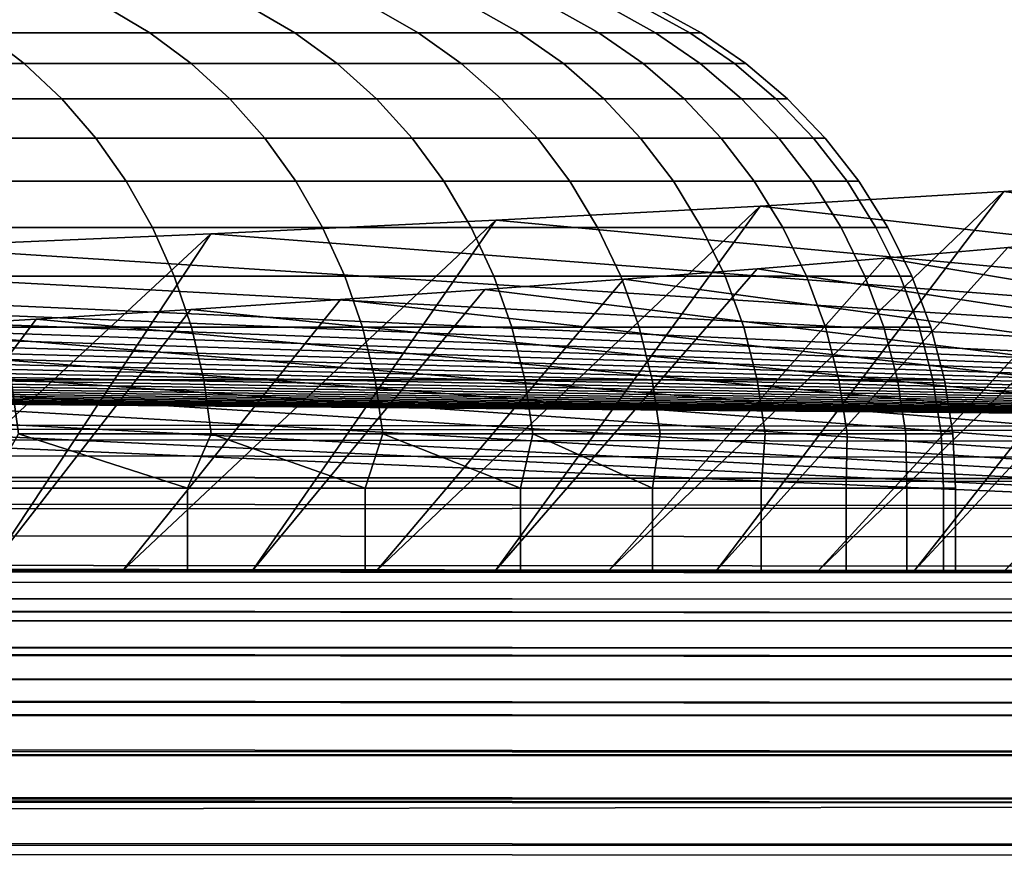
# Model space of a CAD drawing. Header units: metres. Extents: x -109 to 109, y -100 to 58.
# Tile 64 of 256: x -63.75 to -61.91, y -1.06 to 0.53. Entities that reach past the tile are written whole.
import ezdxf

# ---------------------------------------------------------------- set-up
doc = ezdxf.new("R2010")
doc.units = ezdxf.units.M
doc.layers.add('solid_21_062_100_XXX', color=7, linetype='CONTINUOUS')

msp = doc.modelspace()

# ---------------------------------------------------------------- linework, layer by layer
at = {"layer": 'solid_21_062_100_XXX'}
for points in [[(-63.589455, 0.554246, 5.24381), (-63.89793, 0.554246, 5.947061), (-63.817116, 0.505334, 5.985197), (-63.506664, 0.505334, 5.277437)], [(-63.89793, 0.554246, -5.947061), (-63.589455, 0.554246, -5.24381), (-63.506664, 0.505334, -5.277437), (-63.817116, 0.505334, -5.985197)], [(-63.32019, 0.554246, 4.524634), (-63.589455, 0.554246, 5.24381), (-63.506664, 0.505334, 5.277437), (-63.235672, 0.505334, 4.553649)], [(-63.589455, 0.554246, -5.24381), (-63.32019, 0.554246, -4.524634), (-63.235672, 0.505334, -4.553649), (-63.506664, 0.505334, -5.277437)], [(-63.09095, 0.554246, 3.791718), (-63.32019, 0.554246, 4.524634), (-63.235672, 0.505334, 4.553649), (-63.004963, 0.505334, 3.816032)], [(-63.32019, 0.554246, -4.524634), (-63.09095, 0.554246, -3.791718), (-63.004963, 0.505334, -3.816032), (-63.235672, 0.505334, -4.553649)], [(-62.902435, 0.554246, 3.047286), (-63.09095, 0.554246, 3.791718), (-63.004963, 0.505334, 3.816032), (-62.815239, 0.505334, 3.066827)], [(-63.09095, 0.554246, -3.791718), (-62.902435, 0.554246, -3.047286), (-62.815239, 0.505334, -3.066827), (-63.004963, 0.505334, -3.816032)], [(-62.755215, 0.554246, 2.293599), (-62.902435, 0.554246, 3.047286), (-62.815239, 0.505334, 3.066827), (-62.667076, 0.505334, 2.308307)], [(-62.902435, 0.554246, -3.047286), (-62.755215, 0.554246, -2.293599), (-62.667076, 0.505334, -2.308307), (-62.815239, 0.505334, -3.066827)], [(-62.649738, 0.554246, 1.532947), (-62.755215, 0.554246, 2.293599), (-62.667076, 0.505334, 2.308307), (-62.560921, 0.505334, 1.542777)], [(-62.755215, 0.554246, -2.293599), (-62.649738, 0.554246, -1.532947), (-62.560921, 0.505334, -1.542777), (-62.667076, 0.505334, -2.308307)], [(-62.586323, 0.554246, 0.767639), (-62.649738, 0.554246, 1.532947), (-62.560921, 0.505334, 1.542777), (-62.497101, 0.505334, 0.772562)], [(-62.649738, 0.554246, -1.532947), (-62.586323, 0.554246, -0.767639), (-62.497101, 0.505334, -0.772562), (-62.560921, 0.505334, -1.542777)], [(-62.565163, 0.554246), (-62.586323, 0.554246, 0.767639), (-62.497101, 0.505334, 0.772562), (-62.475803, 0.505334)], [(-62.586323, 0.554246, -0.767639), (-62.565163, 0.554246), (-62.475803, 0.505334), (-62.497101, 0.505334, -0.772562)], [(-63.817116, 0.505334, 5.985197), (-64.166084, 0.505334, 6.67478), (-64.092285, 0.447586, 6.714721), (-63.741226, 0.447586, 6.021011)], [(-64.166084, 0.505334, -6.67478), (-63.817116, 0.505334, -5.985197), (-63.741226, 0.447586, -6.021011), (-64.092285, 0.447586, -6.714721)], [(-63.506664, 0.505334, 5.277437), (-63.817116, 0.505334, 5.985197), (-63.741226, 0.447586, 6.021011), (-63.428917, 0.447586, 5.309016)], [(-63.817116, 0.505334, -5.985197), (-63.506664, 0.505334, -5.277437), (-63.428917, 0.447586, -5.309016), (-63.741226, 0.447586, -6.021011)], [(-63.235672, 0.505334, 4.553649), (-63.506664, 0.505334, 5.277437), (-63.428917, 0.447586, 5.309016), (-63.156303, 0.447586, 4.580897)], [(-63.506664, 0.505334, -5.277437), (-63.235672, 0.505334, -4.553649), (-63.156303, 0.447586, -4.580897), (-63.428917, 0.447586, -5.309016)], [(-63.004963, 0.505334, 3.816032), (-63.235672, 0.505334, 4.553649), (-63.156303, 0.447586, 4.580897), (-62.924213, 0.447586, 3.838867)], [(-63.235672, 0.505334, -4.553649), (-63.004963, 0.505334, -3.816032), (-62.924213, 0.447586, -3.838867), (-63.156303, 0.447586, -4.580897)], [(-62.815239, 0.505334, 3.066827), (-63.004963, 0.505334, 3.816032), (-62.924213, 0.447586, 3.838867), (-62.733353, 0.447586, 3.085178)], [(-63.004963, 0.505334, -3.816032), (-62.815239, 0.505334, -3.066827), (-62.733353, 0.447586, -3.085178), (-62.924213, 0.447586, -3.838867)], [(-62.667076, 0.505334, 2.308307), (-62.815239, 0.505334, 3.066827), (-62.733353, 0.447586, 3.085178), (-62.584301, 0.447586, 2.322119)], [(-62.815239, 0.505334, -3.066827), (-62.667076, 0.505334, -2.308307), (-62.584301, 0.447586, -2.322119), (-62.733353, 0.447586, -3.085178)], [(-62.560921, 0.505334, 1.542777), (-62.667076, 0.505334, 2.308307), (-62.584301, 0.447586, 2.322119), (-62.477512, 0.447586, 1.552009)], [(-62.667076, 0.505334, -2.308307), (-62.560921, 0.505334, -1.542777), (-62.477512, 0.447586, -1.552009), (-62.584301, 0.447586, -2.322119)], [(-62.497101, 0.505334, 0.772562), (-62.560921, 0.505334, 1.542777), (-62.477512, 0.447586, 1.552009), (-62.413307, 0.447586, 0.777184)], [(-62.560921, 0.505334, -1.542777), (-62.497101, 0.505334, -0.772562), (-62.413307, 0.447586, -0.777184), (-62.477512, 0.447586, -1.552009)], [(-62.475803, 0.505334), (-62.497101, 0.505334, 0.772562), (-62.413307, 0.447586, 0.777184), (-62.391884, 0.447586)], [(-62.497101, 0.505334, -0.772562), (-62.475803, 0.505334), (-62.391884, 0.447586), (-62.413307, 0.447586, -0.777184)], [(-63.741226, 0.447586, 6.021011), (-64.092285, 0.447586, 6.714721), (-64.024033, 0.3816, 6.751658), (-63.67104, 0.3816, 6.054132)], [(-64.092285, 0.447586, -6.714721), (-63.741226, 0.447586, -6.021011), (-63.67104, 0.3816, -6.054132), (-64.024033, 0.3816, -6.751658)], [(-63.428917, 0.447586, 5.309016), (-63.741226, 0.447586, 6.021011), (-63.67104, 0.3816, 6.054132), (-63.35701, 0.3816, 5.338221)], [(-63.741226, 0.447586, -6.021011), (-63.428917, 0.447586, -5.309016), (-63.35701, 0.3816, -5.338221), (-63.67104, 0.3816, -6.054132)], [(-63.156303, 0.447586, 4.580897), (-63.428917, 0.447586, 5.309016), (-63.35701, 0.3816, 5.338221), (-63.082897, 0.3816, 4.606097)], [(-63.428917, 0.447586, -5.309016), (-63.156303, 0.447586, -4.580897), (-63.082897, 0.3816, -4.606097), (-63.35701, 0.3816, -5.338221)], [(-62.924213, 0.447586, 3.838867), (-63.156303, 0.447586, 4.580897), (-63.082897, 0.3816, 4.606097), (-62.849533, 0.3816, 3.859984)], [(-63.156303, 0.447586, -4.580897), (-62.924213, 0.447586, -3.838867), (-62.849533, 0.3816, -3.859984), (-63.082897, 0.3816, -4.606097)], [(-62.733353, 0.447586, 3.085178), (-62.924213, 0.447586, 3.838867), (-62.849533, 0.3816, 3.859984), (-62.657623, 0.3816, 3.102149)], [(-62.924213, 0.447586, -3.838867), (-62.733353, 0.447586, -3.085178), (-62.657623, 0.3816, -3.102149), (-62.849533, 0.3816, -3.859984)], [(-62.584301, 0.447586, 2.322119), (-62.733353, 0.447586, 3.085178), (-62.657623, 0.3816, 3.102149), (-62.507751, 0.3816, 2.334893)], [(-62.733353, 0.447586, -3.085178), (-62.584301, 0.447586, -2.322119), (-62.507751, 0.3816, -2.334893), (-62.657623, 0.3816, -3.102149)], [(-62.477512, 0.447586, 1.552009), (-62.584301, 0.447586, 2.322119), (-62.507751, 0.3816, 2.334893), (-62.400375, 0.3816, 1.560546)], [(-62.584301, 0.447586, -2.322119), (-62.477512, 0.447586, -1.552009), (-62.400375, 0.3816, -1.560546), (-62.507751, 0.3816, -2.334893)], [(-62.413307, 0.447586, 0.777184), (-62.477512, 0.447586, 1.552009), (-62.400375, 0.3816, 1.560546), (-62.335819, 0.3816, 0.78146)], [(-62.477512, 0.447586, -1.552009), (-62.413307, 0.447586, -0.777184), (-62.335819, 0.3816, -0.78146), (-62.400375, 0.3816, -1.560546)], [(-62.391884, 0.447586), (-62.413307, 0.447586, 0.777184), (-62.335819, 0.3816, 0.78146), (-62.314278, 0.3816)], [(-62.413307, 0.447586, -0.777184), (-62.391884, 0.447586), (-62.314278, 0.3816), (-62.335819, 0.3816, -0.78146)], [(-63.67104, 0.3816, 6.054132), (-64.024033, 0.3816, 6.751658), (-63.962032, 0.30806, 6.785209), (-63.607288, 0.30806, 6.084217)], [(-64.024033, 0.3816, -6.751658), (-63.67104, 0.3816, -6.054132), (-63.607288, 0.30806, -6.084217), (-63.962032, 0.30806, -6.785209)], [(-63.35701, 0.3816, 5.338221), (-63.67104, 0.3816, 6.054132), (-63.607288, 0.30806, 6.084217), (-63.291702, 0.30806, 5.364748)], [(-63.67104, 0.3816, -6.054132), (-63.35701, 0.3816, -5.338221), (-63.291702, 0.30806, -5.364748), (-63.607288, 0.30806, -6.084217)], [(-63.082897, 0.3816, 4.606097), (-63.35701, 0.3816, 5.338221), (-63.291702, 0.30806, 5.364748), (-63.016228, 0.30806, 4.628985)], [(-63.35701, 0.3816, -5.338221), (-63.082897, 0.3816, -4.606097), (-63.016228, 0.30806, -4.628985), (-63.291702, 0.30806, -5.364748)], [(-62.849533, 0.3816, 3.859984), (-63.082897, 0.3816, 4.606097), (-63.016228, 0.30806, 4.628985), (-62.7817, 0.30806, 3.879166)], [(-63.082897, 0.3816, -4.606097), (-62.849533, 0.3816, -3.859984), (-62.7817, 0.30806, -3.879166), (-63.016228, 0.30806, -4.628985)], [(-62.657623, 0.3816, 3.102149), (-62.849533, 0.3816, 3.859984), (-62.7817, 0.30806, 3.879166), (-62.588837, 0.30806, 3.117565)], [(-62.849533, 0.3816, -3.859984), (-62.657623, 0.3816, -3.102149), (-62.588837, 0.30806, -3.117565), (-62.7817, 0.30806, -3.879166)], [(-62.507751, 0.3816, 2.334893), (-62.657623, 0.3816, 3.102149), (-62.588837, 0.30806, 3.117565), (-62.438221, 0.30806, 2.346496)], [(-62.657623, 0.3816, -3.102149), (-62.507751, 0.3816, -2.334893), (-62.438221, 0.30806, -2.346496), (-62.588837, 0.30806, -3.117565)], [(-62.400375, 0.3816, 1.560546), (-62.507751, 0.3816, 2.334893), (-62.438221, 0.30806, 2.346496), (-62.330311, 0.30806, 1.568301)], [(-62.507751, 0.3816, -2.334893), (-62.400375, 0.3816, -1.560546), (-62.330311, 0.30806, -1.568301), (-62.438221, 0.30806, -2.346496)], [(-62.335819, 0.3816, 0.78146), (-62.400375, 0.3816, 1.560546), (-62.330311, 0.30806, 1.568301), (-62.265434, 0.30806, 0.785343)], [(-62.400375, 0.3816, -1.560546), (-62.335819, 0.3816, -0.78146), (-62.265434, 0.30806, -0.785343), (-62.330311, 0.30806, -1.568301)], [(-62.314278, 0.3816), (-62.335819, 0.3816, 0.78146), (-62.265434, 0.30806, 0.785343), (-62.243786, 0.30806)], [(-62.335819, 0.3816, -0.78146), (-62.314278, 0.3816), (-62.243786, 0.30806), (-62.265434, 0.30806, -0.785343)], [(-63.607288, 0.30806, 6.084217), (-63.962032, 0.30806, 6.785209), (-63.906937, 0.22773, 6.815024), (-63.550636, 0.22773, 6.110952)], [(-63.962032, 0.30806, -6.785209), (-63.607288, 0.30806, -6.084217), (-63.550636, 0.22773, -6.110952), (-63.906937, 0.22773, -6.815024)], [(-63.291702, 0.30806, 5.364748), (-63.607288, 0.30806, 6.084217), (-63.550636, 0.22773, 6.110952), (-63.233662, 0.22773, 5.388321)], [(-63.607288, 0.30806, -6.084217), (-63.291702, 0.30806, -5.364748), (-63.233662, 0.22773, -5.388321), (-63.550636, 0.22773, -6.110952)], [(-63.016228, 0.30806, 4.628985), (-63.291702, 0.30806, 5.364748), (-63.233662, 0.22773, 5.388321), (-62.956974, 0.22773, 4.649326)], [(-63.291702, 0.30806, -5.364748), (-63.016228, 0.30806, -4.628985), (-62.956974, 0.22773, -4.649326), (-63.233662, 0.22773, -5.388321)], [(-62.7817, 0.30806, 3.879166), (-63.016228, 0.30806, 4.628985), (-62.956974, 0.22773, 4.649326), (-62.72142, 0.22773, 3.896211)], [(-63.016228, 0.30806, -4.628985), (-62.7817, 0.30806, -3.879166), (-62.72142, 0.22773, -3.896211), (-62.956974, 0.22773, -4.649326)], [(-62.588837, 0.30806, 3.117565), (-62.7817, 0.30806, 3.879166), (-62.72142, 0.22773, 3.896211), (-62.52771, 0.22773, 3.131264)], [(-62.7817, 0.30806, -3.879166), (-62.588837, 0.30806, -3.117565), (-62.52771, 0.22773, -3.131264), (-62.72142, 0.22773, -3.896211)], [(-62.438221, 0.30806, 2.346496), (-62.588837, 0.30806, 3.117565), (-62.52771, 0.22773, 3.131264), (-62.376431, 0.22773, 2.356807)], [(-62.588837, 0.30806, -3.117565), (-62.438221, 0.30806, -2.346496), (-62.376431, 0.22773, -2.356807), (-62.52771, 0.22773, -3.131264)], [(-62.330311, 0.30806, 1.568301), (-62.438221, 0.30806, 2.346496), (-62.376431, 0.22773, 2.356807), (-62.268047, 0.22773, 1.575192)], [(-62.438221, 0.30806, -2.346496), (-62.330311, 0.30806, -1.568301), (-62.268047, 0.22773, -1.575192), (-62.376431, 0.22773, -2.356807)], [(-62.265434, 0.30806, 0.785343), (-62.330311, 0.30806, 1.568301), (-62.268047, 0.22773, 1.575192), (-62.202885, 0.22773, 0.788794)], [(-62.330311, 0.30806, -1.568301), (-62.265434, 0.30806, -0.785343), (-62.202885, 0.22773, -0.788794), (-62.268047, 0.22773, -1.575192)], [(-62.243786, 0.30806), (-62.265434, 0.30806, 0.785343), (-62.202885, 0.22773, 0.788794), (-62.181141, 0.22773)], [(-62.265434, 0.30806, -0.785343), (-62.243786, 0.30806), (-62.181141, 0.22773), (-62.202885, 0.22773, -0.788794)], [(-61.90773, -0.5, 5.926889), (-62.076576, -0.5, 6.326716), (-61.495689, 0.236959, 6.833043), (-61.123676, 0.265912, 6.02862)], [(-63.550636, 0.22773, 6.110952), (-63.906937, 0.22773, 6.815024), (-63.859318, 0.141444, 6.840796), (-63.501667, 0.141444, 6.134061)], [(-63.906937, 0.22773, -6.815024), (-63.550636, 0.22773, -6.110952), (-63.501667, 0.141444, -6.134061), (-63.859318, 0.141444, -6.840796)], [(-63.233662, 0.22773, 5.388321), (-63.550636, 0.22773, 6.110952), (-63.501667, 0.141444, 6.134061), (-63.183495, 0.141444, 5.408697)], [(-63.550636, 0.22773, -6.110952), (-63.233662, 0.22773, -5.388321), (-63.183495, 0.141444, -5.408697), (-63.501667, 0.141444, -6.134061)], [(-62.956974, 0.22773, 4.649326), (-63.233662, 0.22773, 5.388321), (-63.183495, 0.141444, 5.408697), (-62.905762, 0.141444, 4.666908)], [(-63.233662, 0.22773, -5.388321), (-62.956974, 0.22773, -4.649326), (-62.905762, 0.141444, -4.666908), (-63.183495, 0.141444, -5.408697)], [(-62.72142, 0.22773, 3.896211), (-62.956974, 0.22773, 4.649326), (-62.905762, 0.141444, 4.666908), (-62.669315, 0.141444, 3.910945)], [(-62.956974, 0.22773, -4.649326), (-62.72142, 0.22773, -3.896211), (-62.669315, 0.141444, -3.910945), (-62.905762, 0.141444, -4.666908)], [(-62.52771, 0.22773, 3.131264), (-62.72142, 0.22773, 3.896211), (-62.669315, 0.141444, 3.910945), (-62.474873, 0.141444, 3.143105)], [(-62.72142, 0.22773, -3.896211), (-62.52771, 0.22773, -3.131264), (-62.474873, 0.141444, -3.143105), (-62.669315, 0.141444, -3.910945)], [(-62.376431, 0.22773, 2.356807), (-62.52771, 0.22773, 3.131264), (-62.474873, 0.141444, 3.143105), (-62.323021, 0.141444, 2.365719)], [(-62.52771, 0.22773, -3.131264), (-62.376431, 0.22773, -2.356807), (-62.323021, 0.141444, -2.365719), (-62.474873, 0.141444, -3.143105)], [(-62.256378, -0.5, 6.721734), (-62.446964, -0.5, 7.111581), (-61.910126, 0.208727, 7.617419), (-61.495689, 0.236959, 6.833043)], [(-62.268047, 0.22773, 1.575192), (-62.376431, 0.22773, 2.356807), (-62.323021, 0.141444, 2.365719), (-62.214226, 0.141444, 1.581149)], [(-62.376431, 0.22773, -2.356807), (-62.268047, 0.22773, -1.575192), (-62.214226, 0.141444, -1.581149), (-62.323021, 0.141444, -2.365719)], [(-62.202885, 0.22773, 0.788794), (-62.268047, 0.22773, 1.575192), (-62.214226, 0.141444, 1.581149), (-62.148819, 0.141444, 0.791777)], [(-62.268047, 0.22773, -1.575192), (-62.202885, 0.22773, -0.788794), (-62.148819, 0.141444, -0.791777), (-62.214226, 0.141444, -1.581149)], [(-62.256378, -0.5, 6.721734), (-61.495689, 0.236959, 6.833043), (-62.076576, -0.5, 6.326716)], [(-62.181141, 0.22773), (-62.202885, 0.22773, 0.788794), (-62.148819, 0.141444, 0.791777), (-62.126991, 0.141444)], [(-62.202885, 0.22773, -0.788794), (-62.181141, 0.22773), (-62.126991, 0.141444), (-62.148819, 0.141444, -0.791777)], [(-58.685616, -0.233507, 19.904194), (-61.495689, 0.236959, 6.833043), (-61.910126, 0.208727, 7.617419)], [(-62.648304, -0.5, 7.496196), (-62.8601, -0.5, 7.874994), (-62.365498, 0.181323, 8.378786), (-61.910126, 0.208727, 7.617419)], [(-62.648304, -0.5, 7.496196), (-61.910126, 0.208727, 7.617419), (-62.446964, -0.5, 7.111581)], [(-58.685616, -0.233507, 19.904194), (-61.910126, 0.208727, 7.617419), (-62.365498, 0.181323, 8.378786)], [(-63.082298, -0.5, 8.247896), (-63.314621, -0.5, 8.614419), (-62.859802, 0.154862, 9.113979), (-62.365498, 0.181323, 8.378786)], [(-63.082298, -0.5, 8.247896), (-62.365498, 0.181323, 8.378786), (-62.8601, -0.5, 7.874994)], [(-58.685616, -0.233507, 19.904194), (-62.365498, 0.181323, 8.378786), (-62.859802, 0.154862, 9.113979)], [(-62.076576, -0.5, -6.326716), (-61.90773, -0.5, -5.926889), (-61.28154, 0.166471, -6.156227), (-61.477386, 0.14537, -6.567278)], [(-63.556984, -0.5, 8.974455), (-63.809219, -0.5, 9.327725), (-63.392509, 0.129368, 9.822291), (-62.859802, 0.154862, 9.113979)], [(-63.556984, -0.5, 8.974455), (-62.859802, 0.154862, 9.113979), (-63.314621, -0.5, 8.614419)], [(-58.685616, -0.233507, 19.904194), (-62.859802, 0.154862, 9.113979), (-63.392509, 0.129368, 9.822291)], [(-64.071075, -0.5, 9.673898), (-64.342308, -0.5, 10.012645), (-63.962376, 0.104905, 10.501945), (-63.392509, 0.129368, 9.822291)], [(-64.071075, -0.5, 9.673898), (-63.392509, 0.129368, 9.822291), (-63.809219, -0.5, 9.327725)], [(-58.685616, -0.233507, 19.904194), (-63.392509, 0.129368, 9.822291), (-63.962376, 0.104905, 10.501945)], [(-63.501667, 0.141444, 6.134061), (-63.859318, 0.141444, 6.840796), (-63.819664, 0.050097, 6.862255), (-63.460892, 0.050097, 6.153303)], [(-63.859318, 0.141444, -6.840796), (-63.501667, 0.141444, -6.134061), (-63.460892, 0.050097, -6.153303), (-63.819664, 0.050097, -6.862255)], [(-63.183495, 0.141444, 5.408697), (-63.501667, 0.141444, 6.134061), (-63.460892, 0.050097, 6.153303), (-63.14172, 0.050097, 5.425664)], [(-63.501667, 0.141444, -6.134061), (-63.183495, 0.141444, -5.408697), (-63.14172, 0.050097, -5.425664), (-63.460892, 0.050097, -6.153303)], [(-62.905762, 0.141444, 4.666908), (-63.183495, 0.141444, 5.408697), (-63.14172, 0.050097, 5.425664), (-62.863117, 0.050097, 4.681548)], [(-63.183495, 0.141444, -5.408697), (-62.905762, 0.141444, -4.666908), (-62.863117, 0.050097, -4.681548), (-63.14172, 0.050097, -5.425664)], [(-62.669315, 0.141444, 3.910945), (-62.905762, 0.141444, 4.666908), (-62.863117, 0.050097, 4.681548), (-62.625927, 0.050097, 3.923214)], [(-62.905762, 0.141444, -4.666908), (-62.669315, 0.141444, -3.910945), (-62.625927, 0.050097, -3.923214), (-62.863117, 0.050097, -4.681548)], [(-62.474873, 0.141444, 3.143105), (-62.669315, 0.141444, 3.910945), (-62.625927, 0.050097, 3.923214), (-62.430874, 0.050097, 3.152965)], [(-62.669315, 0.141444, -3.910945), (-62.474873, 0.141444, -3.143105), (-62.430874, 0.050097, -3.152965), (-62.625927, 0.050097, -3.923214)], [(-62.323021, 0.141444, 2.365719), (-62.474873, 0.141444, 3.143105), (-62.430874, 0.050097, 3.152965), (-62.278549, 0.050097, 2.37314)], [(-62.474873, 0.141444, -3.143105), (-62.323021, 0.141444, -2.365719), (-62.278549, 0.050097, -2.37314), (-62.430874, 0.050097, -3.152965)], [(-62.214226, 0.141444, 1.581149), (-62.323021, 0.141444, 2.365719), (-62.278549, 0.050097, 2.37314), (-62.169415, 0.050097, 1.586109)], [(-62.323021, 0.141444, -2.365719), (-62.214226, 0.141444, -1.581149), (-62.169415, 0.050097, -1.586109), (-62.278549, 0.050097, -2.37314)], [(-62.256378, -0.5, -6.721734), (-62.076576, -0.5, -6.326716), (-61.477386, 0.14537, -6.567278), (-61.684437, 0.124536, -6.973128)], [(-62.148819, 0.141444, 0.791777), (-62.214226, 0.141444, 1.581149), (-62.169415, 0.050097, 1.586109), (-62.103798, 0.050097, 0.794261)], [(-62.214226, 0.141444, -1.581149), (-62.148819, 0.141444, -0.791777), (-62.103798, 0.050097, -0.794261), (-62.169415, 0.050097, -1.586109)], [(-62.126991, 0.141444), (-62.148819, 0.141444, 0.791777), (-62.103798, 0.050097, 0.794261), (-62.081905, 0.050097)], [(-62.148819, 0.141444, -0.791777), (-62.126991, 0.141444), (-62.081905, 0.050097), (-62.103798, 0.050097, -0.794261)], [(-62.446964, -0.5, -7.111581), (-62.256378, -0.5, -6.721734), (-61.684437, 0.124536, -6.973128), (-61.902493, 0.103993, -7.373305)], [(-58.685616, -0.233507, 19.904194), (-63.962376, 0.104905, 10.501945), (-64.567062, 0.081575, 11.150126)], [(-62.648304, -0.5, -7.496196), (-62.446964, -0.5, -7.111581), (-61.902493, 0.103993, -7.373305), (-62.131397, 0.083755, -7.767547)], [(-62.131397, 0.083755, -7.767547), (-61.902493, 0.103993, -7.373305), (-58.685669, -0.493421, -19.011005)], [(-58.685616, -0.233507, 19.904194), (-64.567062, 0.081575, 11.150126), (-65.204338, 0.059458, 11.764626)], [(-62.8601, -0.5, -7.874994), (-62.648304, -0.5, -7.496196), (-62.131397, 0.083755, -7.767547), (-62.370827, 0.063852, -8.15525)], [(-62.370827, 0.063852, -8.15525), (-62.131397, 0.083755, -7.767547), (-58.685669, -0.493421, -19.011005)], [(-58.685616, -0.233507, 19.904194), (-65.204338, 0.059458, 11.764626), (-65.535263, 0.048852, 12.059307)], [(-63.082298, -0.5, -8.247896), (-62.8601, -0.5, -7.874994), (-62.370827, 0.063852, -8.15525), (-62.620529, 0.044303, -8.536077)], [(-62.620529, 0.044303, -8.536077), (-62.370827, 0.063852, -8.15525), (-58.685669, -0.493421, -19.011005)], [(-58.685616, -0.233507, 19.904194), (-65.873932, 0.038562, 12.345196), (-66.22023, 0.028593, 12.622151)], [(-58.685616, -0.233507, 19.904194), (-65.535263, 0.048852, 12.059307), (-65.873932, 0.038562, 12.345196)], [(-63.460892, 0.050097, 6.153303), (-63.819664, 0.050097, 6.862255), (-63.788387, -0.045363, 6.87918), (-63.428734, -0.045363, 6.168479)], [(-63.819664, 0.050097, -6.862255), (-63.460892, 0.050097, -6.153303), (-63.428734, -0.045363, -6.168479), (-63.788387, -0.045363, -6.87918)], [(-63.14172, 0.050097, 5.425664), (-63.460892, 0.050097, 6.153303), (-63.428734, -0.045363, 6.168479), (-63.108772, -0.045363, 5.439046)], [(-63.460892, 0.050097, -6.153303), (-63.14172, 0.050097, -5.425664), (-63.108772, -0.045363, -5.439046), (-63.428734, -0.045363, -6.168479)], [(-63.082298, -0.5, -8.247896), (-62.620529, 0.044303, -8.536077), (-62.880199, 0.025128, -8.9096), (-63.314621, -0.5, -8.614419)], [(-62.863117, 0.050097, 4.681548), (-63.14172, 0.050097, 5.425664), (-63.108772, -0.045363, 5.439046), (-62.829483, -0.045363, 4.693094)], [(-63.14172, 0.050097, -5.425664), (-62.863117, 0.050097, -4.681548), (-62.829483, -0.045363, -4.693094), (-63.108772, -0.045363, -5.439046)], [(-62.880199, 0.025128, -8.9096), (-62.620529, 0.044303, -8.536077), (-58.685669, -0.493421, -19.011005)], [(-62.625927, 0.050097, 3.923214), (-62.863117, 0.050097, 4.681548), (-62.829483, -0.045363, 4.693094), (-62.591709, -0.045363, 3.93289)], [(-62.863117, 0.050097, -4.681548), (-62.625927, 0.050097, -3.923214), (-62.591709, -0.045363, -3.93289), (-62.829483, -0.045363, -4.693094)], [(-62.430874, 0.050097, 3.152965), (-62.625927, 0.050097, 3.923214), (-62.591709, -0.045363, 3.93289), (-62.396175, -0.045363, 3.160741)], [(-62.625927, 0.050097, -3.923214), (-62.430874, 0.050097, -3.152965), (-62.396175, -0.045363, -3.160741), (-62.591709, -0.045363, -3.93289)], [(-62.278549, 0.050097, 2.37314), (-62.430874, 0.050097, 3.152965), (-62.396175, -0.045363, 3.160741), (-62.243473, -0.045363, 2.378994)], [(-62.430874, 0.050097, -3.152965), (-62.278549, 0.050097, -2.37314), (-62.243473, -0.045363, -2.378994), (-62.396175, -0.045363, -3.160741)], [(-62.169415, 0.050097, 1.586109), (-62.278549, 0.050097, 2.37314), (-62.243473, -0.045363, 2.378994), (-62.134068, -0.045363, 1.590021)], [(-62.278549, 0.050097, -2.37314), (-62.169415, 0.050097, -1.586109), (-62.134068, -0.045363, -1.590021), (-62.243473, -0.045363, -2.378994)], [(-62.103798, 0.050097, 0.794261), (-62.169415, 0.050097, 1.586109), (-62.134068, -0.045363, 1.590021), (-62.068291, -0.045363, 0.79622)], [(-62.169415, 0.050097, -1.586109), (-62.103798, 0.050097, -0.794261), (-62.068291, -0.045363, -0.79622), (-62.134068, -0.045363, -1.590021)], [(-62.081905, 0.050097), (-62.103798, 0.050097, 0.794261), (-62.068291, -0.045363, 0.79622), (-62.046345, -0.045363)], [(-62.103798, 0.050097, -0.794261), (-62.081905, 0.050097), (-62.046345, -0.045363), (-62.068291, -0.045363, -0.79622)], [(-58.685616, -0.233507, 19.904194), (-66.57354, 0.018963, 12.889706), (-66.933723, 0.009676, 13.147746)], [(-58.685616, -0.233507, 19.904194), (-66.22023, 0.028593, 12.622151), (-66.57354, 0.018963, 12.889706)], [(-63.314621, -0.5, -8.614419), (-62.880199, 0.025128, -8.9096), (-63.149914, 0.006322, -9.275941), (-63.556984, -0.5, -8.974455)], [(-63.149914, 0.006322, -9.275941), (-62.880199, 0.025128, -8.9096), (-58.685669, -0.493421, -19.011005)], [(-58.685616, -0.233507, 19.904194), (-67.300247, 0.000742, 13.395946), (-67.673058, -0.007835, 13.634264)], [(-58.685616, -0.233507, 19.904194), (-66.933723, 0.009676, 13.147746), (-67.300247, 0.000742, 13.395946)], [(-63.556984, -0.5, -8.974455), (-63.149914, 0.006322, -9.275941), (-63.429699, -0.012117, -9.635146), (-63.809219, -0.5, -9.327725)], [(-63.429699, -0.012117, -9.635146), (-63.149914, 0.006322, -9.275941), (-58.685669, -0.493421, -19.011005)], [(-58.685616, -0.233507, 19.904194), (-68.052246, -0.016059, 13.862759), (-68.437706, -0.023928, 14.081365)], [(-58.685616, -0.233507, 19.904194), (-67.673058, -0.007835, 13.634264), (-68.052246, -0.016059, 13.862759)], [(-63.809219, -0.5, -9.327725), (-63.429699, -0.012117, -9.635146), (-63.719151, -0.030161, -9.986638), (-64.071075, -0.5, -9.673898)], [(-63.719151, -0.030161, -9.986638), (-63.429699, -0.012117, -9.635146), (-58.685669, -0.493421, -19.011005)], [(-58.685616, -0.233507, 19.904194), (-68.828796, -0.031425, 14.289667), (-69.225342, -0.038549, 14.487597)], [(-58.685616, -0.233507, 19.904194), (-68.437706, -0.023928, 14.081365), (-68.828796, -0.031425, 14.289667)], [(-64.071075, -0.5, -9.673898), (-63.719151, -0.030161, -9.986638), (-64.018188, -0.047803, -10.330314), (-64.342308, -0.5, -10.012645)], [(-64.018188, -0.047803, -10.330314), (-63.719151, -0.030161, -9.986638), (-58.685669, -0.493421, -19.011005)], [(-58.685616, -0.233507, 19.904194), (-70.032639, -0.051638, 14.851267), (-70.442848, -0.057597, 15.016823)], [(-58.685616, -0.233507, 19.904194), (-69.626663, -0.045287, 14.674806), (-70.032639, -0.051638, 14.851267)], [(-58.685616, -0.233507, 19.904194), (-69.225342, -0.038549, 14.487597), (-69.626663, -0.045287, 14.674806)], [(-64.326225, -0.06501, -10.665504), (-64.018188, -0.047803, -10.330314), (-58.685669, -0.493421, -19.011005)], [(-63.428734, -0.045363, 6.168479), (-63.788387, -0.045363, 6.87918), (-63.76582, -0.143946, 6.891395), (-63.405521, -0.143946, 6.179432)], [(-63.788387, -0.045363, -6.87918), (-63.428734, -0.045363, -6.168479), (-63.405521, -0.143946, -6.179432), (-63.76582, -0.143946, -6.891395)], [(-63.108772, -0.045363, 5.439046), (-63.428734, -0.045363, 6.168479), (-63.405521, -0.143946, 6.179432), (-63.084995, -0.143946, 5.448704)], [(-63.428734, -0.045363, -6.168479), (-63.108772, -0.045363, -5.439046), (-63.084995, -0.143946, -5.448704), (-63.405521, -0.143946, -6.179432)], [(-62.829483, -0.045363, 4.693094), (-63.108772, -0.045363, 5.439046), (-63.084995, -0.143946, 5.448704), (-62.80521, -0.143946, 4.701427)], [(-63.108772, -0.045363, -5.439046), (-62.829483, -0.045363, -4.693094), (-62.80521, -0.143946, -4.701427), (-63.084995, -0.143946, -5.448704)], [(-62.591709, -0.045363, 3.93289), (-62.829483, -0.045363, 4.693094), (-62.80521, -0.143946, 4.701427), (-62.567013, -0.143946, 3.939873)], [(-62.829483, -0.045363, -4.693094), (-62.591709, -0.045363, -3.93289), (-62.567013, -0.143946, -3.939873), (-62.80521, -0.143946, -4.701427)], [(-62.396175, -0.045363, 3.160741), (-62.591709, -0.045363, 3.93289), (-62.567013, -0.143946, 3.939873), (-62.371132, -0.143946, 3.166353)], [(-62.591709, -0.045363, -3.93289), (-62.396175, -0.045363, -3.160741), (-62.371132, -0.143946, -3.166353), (-62.567013, -0.143946, -3.939873)], [(-62.243473, -0.045363, 2.378994), (-62.396175, -0.045363, 3.160741), (-62.371132, -0.143946, 3.166353), (-62.218159, -0.143946, 2.383218)], [(-62.396175, -0.045363, -3.160741), (-62.243473, -0.045363, -2.378994), (-62.218159, -0.143946, -2.383218), (-62.371132, -0.143946, -3.166353)], [(-62.134068, -0.045363, 1.590021), (-62.243473, -0.045363, 2.378994), (-62.218159, -0.143946, 2.383218), (-62.108559, -0.143946, 1.592844)], [(-62.243473, -0.045363, -2.378994), (-62.134068, -0.045363, -1.590021), (-62.108559, -0.143946, -1.592844), (-62.218159, -0.143946, -2.383218)], [(-62.068291, -0.045363, 0.79622), (-62.134068, -0.045363, 1.590021), (-62.108559, -0.143946, 1.592844), (-62.042667, -0.143946, 0.797633)], [(-62.134068, -0.045363, -1.590021), (-62.068291, -0.045363, -0.79622), (-62.042667, -0.143946, -0.797633), (-62.108559, -0.143946, -1.592844)], [(-62.046345, -0.045363), (-62.068291, -0.045363, 0.79622), (-62.042667, -0.143946, 0.797633), (-62.020679, -0.143946)], [(-62.068291, -0.045363, -0.79622), (-62.046345, -0.045363), (-62.020679, -0.143946), (-62.042667, -0.143946, -0.797633)], [(-58.685616, -0.233507, 19.904194), (-71.698883, -0.073117, 15.448003), (-72.125015, -0.07749, 15.569501)], [(-58.685616, -0.233507, 19.904194), (-71.276268, -0.06834, 15.315303), (-71.698883, -0.073117, 15.448003)], [(-58.685616, -0.233507, 19.904194), (-70.857346, -0.063164, 15.171488), (-71.276268, -0.06834, 15.315303)], [(-58.685616, -0.233507, 19.904194), (-70.442848, -0.057597, 15.016823), (-70.857346, -0.063164, 15.171488)], [(-64.643135, -0.081776, -10.992098), (-64.326225, -0.06501, -10.665504), (-58.685669, -0.493421, -19.011005)], [(-58.685616, -0.233507, 19.904194), (-73.854805, -0.090867, 15.941162), (-74.292732, -0.093176, 16.005333)], [(-58.685616, -0.233507, 19.904194), (-73.418991, -0.088142, 15.865469), (-73.854805, -0.090867, 15.941162)], [(-58.685616, -0.233507, 19.904194), (-72.985336, -0.085004, 15.778282), (-73.418991, -0.088142, 15.865469)], [(-58.685616, -0.233507, 19.904194), (-72.553886, -0.081453, 15.679609), (-72.985336, -0.085004, 15.778282)], [(-58.685616, -0.233507, 19.904194), (-72.125015, -0.07749, 15.569501), (-72.553886, -0.081453, 15.679609)], [(-64.968399, -0.098074, -11.309601), (-64.643135, -0.081776, -10.992098), (-58.685669, -0.493421, -19.011005)], [(-90.796425, -0.20214, 18.88147), (-58.685616, -0.233507, 19.904194), (-74.732597, -0.09507, 16.057959), (-74.739296, -0.213329, 19.343586)], [(-58.685616, -0.233507, 19.904194), (-74.292732, -0.093176, 16.005333), (-74.732597, -0.09507, 16.057959)], [(-65.302116, -0.113912, -11.618121), (-64.968399, -0.098074, -11.309601), (-58.685669, -0.493421, -19.011005)], [(-65.644409, -0.129294, -11.917765), (-65.302116, -0.113912, -11.618121), (-58.685669, -0.493421, -19.011005)], [(-66.352982, -0.158609, -12.488822), (-65.994736, -0.144195, -12.208039), (-58.685669, -0.493421, -19.011005)], [(-65.994736, -0.144195, -12.208039), (-65.644409, -0.129294, -11.917765), (-58.685669, -0.493421, -19.011005)], [(-63.405521, -0.143946, 6.179432), (-63.76582, -0.143946, 6.891395), (-63.752186, -0.244628, 6.898773), (-63.391502, -0.244628, 6.186049)], [(-63.76582, -0.143946, -6.891395), (-63.405521, -0.143946, -6.179432), (-63.391502, -0.244628, -6.186049), (-63.752186, -0.244628, -6.898773)], [(-63.084995, -0.143946, 5.448704), (-63.405521, -0.143946, 6.179432), (-63.391502, -0.244628, 6.186049), (-63.070633, -0.244628, 5.454537)], [(-63.405521, -0.143946, -6.179432), (-63.084995, -0.143946, -5.448704), (-63.070633, -0.244628, -5.454537), (-63.391502, -0.244628, -6.186049)], [(-62.80521, -0.143946, 4.701427), (-63.084995, -0.143946, 5.448704), (-63.070633, -0.244628, 5.454537), (-62.790546, -0.244628, 4.706461)], [(-63.084995, -0.143946, -5.448704), (-62.80521, -0.143946, -4.701427), (-62.790546, -0.244628, -4.706461), (-63.070633, -0.244628, -5.454537)], [(-62.567013, -0.143946, 3.939873), (-62.80521, -0.143946, 4.701427), (-62.790546, -0.244628, 4.706461), (-62.552097, -0.244628, 3.944091)], [(-62.80521, -0.143946, -4.701427), (-62.567013, -0.143946, -3.939873), (-62.552097, -0.244628, -3.944091), (-62.790546, -0.244628, -4.706461)], [(-62.371132, -0.143946, 3.166353), (-62.567013, -0.143946, 3.939873), (-62.552097, -0.244628, 3.944091), (-62.356007, -0.244628, 3.169744)], [(-62.567013, -0.143946, -3.939873), (-62.371132, -0.143946, -3.166353), (-62.356007, -0.244628, -3.169744), (-62.552097, -0.244628, -3.944091)], [(-62.218159, -0.143946, 2.383218), (-62.371132, -0.143946, 3.166353), (-62.356007, -0.244628, 3.169744), (-62.202869, -0.244628, 2.385769)], [(-62.371132, -0.143946, -3.166353), (-62.218159, -0.143946, -2.383218), (-62.202869, -0.244628, -2.385769), (-62.356007, -0.244628, -3.169744)], [(-62.108559, -0.143946, 1.592844), (-62.218159, -0.143946, 2.383218), (-62.202869, -0.244628, 2.385769), (-62.093151, -0.244628, 1.59455)], [(-62.218159, -0.143946, -2.383218), (-62.108559, -0.143946, -1.592844), (-62.093151, -0.244628, -1.59455), (-62.202869, -0.244628, -2.385769)], [(-62.042667, -0.143946, 0.797633), (-62.108559, -0.143946, 1.592844), (-62.093151, -0.244628, 1.59455), (-62.027187, -0.244628, 0.798487)], [(-62.108559, -0.143946, -1.592844), (-62.042667, -0.143946, -0.797633), (-62.027187, -0.244628, -0.798487), (-62.093151, -0.244628, -1.59455)], [(-62.020679, -0.143946), (-62.042667, -0.143946, 0.797633), (-62.027187, -0.244628, 0.798487), (-62.005177, -0.244628)], [(-62.042667, -0.143946, -0.797633), (-62.020679, -0.143946), (-62.005177, -0.244628), (-62.027187, -0.244628, -0.798487)], [(-66.718445, -0.172508, -12.759581), (-66.352982, -0.158609, -12.488822), (-58.685669, -0.493421, -19.011005), (-74.695206, -0.485192, -18.8507)], [(-58.69244, -0.262078, 20.098932), (-58.689041, -0.242446, 20.002346), (-90.796425, -0.20214, 18.88147), (-90.799805, -0.221719, 18.977707)], [(-58.689041, -0.242446, 20.002346), (-58.685616, -0.233507, 19.904194), (-90.796425, -0.20214, 18.88147)], [(-58.695755, -0.292165, 20.192791), (-58.69244, -0.262078, 20.098932), (-90.799805, -0.221719, 18.977707), (-90.803123, -0.251805, 19.071566)], [(-58.698948, -0.332348, 20.282795), (-58.695755, -0.292165, 20.192791), (-90.803246, -0.253139, 19.075031), (-90.80632, -0.291987, 19.161572)], [(-58.695755, -0.292165, 20.192791), (-90.803123, -0.251805, 19.071566), (-90.803246, -0.253139, 19.075031)], [(-63.752186, -0.244628, 6.898773), (-63.809258, -0.346263, 7.013921), (-63.435951, -0.346263, 6.291311)], [(-63.752186, -0.244628, -6.898773), (-63.435947, -0.346263, -6.291308), (-63.809258, -0.346263, -7.013917)], [(-63.391502, -0.244628, 6.186049), (-63.752186, -0.244628, 6.898773), (-63.435951, -0.346263, 6.291311)], [(-63.752186, -0.244628, -6.898773), (-63.391502, -0.244628, -6.186049), (-63.435947, -0.346263, -6.291308)], [(-63.391502, -0.244628, 6.186049), (-63.435951, -0.346263, 6.291311), (-63.103745, -0.346263, 5.548906)], [(-63.391502, -0.244628, -6.186049), (-63.103745, -0.346263, -5.548905), (-63.435947, -0.346263, -6.291308)], [(-63.070633, -0.244628, 5.454537), (-63.391502, -0.244628, 6.186049), (-63.103745, -0.346263, 5.548906)], [(-63.391502, -0.244628, -6.186049), (-63.070633, -0.244628, -5.454537), (-63.103745, -0.346263, -5.548905)], [(-63.070633, -0.244628, 5.454537), (-63.103745, -0.346263, 5.548906), (-62.81369, -0.346263, 4.789043)], [(-63.070633, -0.244628, -5.454537), (-62.81369, -0.346263, -4.789042), (-63.103745, -0.346263, -5.548905)], [(-62.790546, -0.244628, 4.706461), (-63.070633, -0.244628, 5.454537), (-62.81369, -0.346263, 4.789043)], [(-63.070633, -0.244628, -5.454537), (-62.790546, -0.244628, -4.706461), (-62.81369, -0.346263, -4.789042)], [(-62.790546, -0.244628, 4.706461), (-62.81369, -0.346263, 4.789043), (-62.566696, -0.346263, 4.014111)], [(-62.790546, -0.244628, -4.706461), (-62.566696, -0.346263, -4.014112), (-62.81369, -0.346263, -4.789042)], [(-62.552097, -0.244628, 3.944091), (-62.790546, -0.244628, 4.706461), (-62.566696, -0.346263, 4.014111)], [(-62.790546, -0.244628, -4.706461), (-62.552097, -0.244628, -3.944091), (-62.566696, -0.346263, -4.014112)], [(-62.356007, -0.244628, 3.169744), (-62.552097, -0.244628, 3.944091), (-62.566696, -0.346263, 4.014111), (-62.363544, -0.346263, 3.22655)], [(-62.356007, -0.244628, -3.169744), (-62.363544, -0.346263, -3.226551), (-62.566696, -0.346263, -4.014112), (-62.552097, -0.244628, -3.944091)], [(-62.202869, -0.244628, 2.385769), (-62.356007, -0.244628, 3.169744), (-62.363544, -0.346263, 3.22655), (-62.204868, -0.346263, 2.428838)], [(-62.202869, -0.244628, -2.385769), (-62.204868, -0.346263, -2.428838), (-62.363544, -0.346263, -3.226551), (-62.356007, -0.244628, -3.169744)], [(-62.093151, -0.244628, 1.59455), (-62.202869, -0.244628, 2.385769), (-62.204868, -0.346263, 2.428838), (-62.091171, -0.346263, 1.623484)], [(-62.093151, -0.244628, -1.59455), (-62.091171, -0.346263, -1.623484), (-62.204868, -0.346263, -2.428838), (-62.202869, -0.244628, -2.385769)], [(-62.027187, -0.244628, 0.798487), (-62.093151, -0.244628, 1.59455), (-62.091171, -0.346263, 1.623484), (-62.022812, -0.346263, 0.813021)], [(-62.027187, -0.244628, -0.798487), (-62.022812, -0.346263, -0.813021), (-62.091171, -0.346263, -1.623484), (-62.093151, -0.244628, -1.59455)], [(-62.005177, -0.244628), (-62.027187, -0.244628, 0.798487), (-62.022812, -0.346263, 0.813021), (-62, -0.346263)], [(-62.027187, -0.244628, -0.798487), (-62.005177, -0.244628), (-62, -0.346263), (-62.022812, -0.346263, -0.813021)], [(-58.698948, -0.332348, 20.282795), (-90.806488, -0.294468, 19.166361), (-90.809349, -0.341782, 19.246643)], [(-58.698948, -0.332348, 20.282795), (-90.80632, -0.291987, 19.161572), (-90.806488, -0.294468, 19.166361)], [(-58.701981, -0.382143, 20.367865), (-90.809563, -0.345709, 19.252529), (-90.812187, -0.400592, 19.325758)], [(-58.698948, -0.332348, 20.282795), (-90.809349, -0.341782, 19.246643), (-90.809563, -0.345709, 19.252529), (-58.701981, -0.382143, 20.367865)], [(-58.686581, -0.503708, -19.108093), (-90.70475, -0.476963, -18.690395), (-75.139702, -0.331671, -15.860095), (-74.695206, -0.485192, -18.8507)], [(-63.435951, -0.346263, 6.291311), (-63.809258, -0.346263, 7.013921), (-63.809258, -0.5, 7.013916), (-63.435944, -0.5, 6.291292)], [(-63.809258, -0.346263, -7.013917), (-63.435947, -0.346263, -6.291308), (-63.435944, -0.5, -6.291292), (-63.809258, -0.5, -7.013916)], [(-63.103745, -0.346263, 5.548906), (-63.435951, -0.346263, 6.291311), (-63.435944, -0.5, 6.291292), (-63.103737, -0.5, 5.548889)], [(-63.435947, -0.346263, -6.291308), (-63.103745, -0.346263, -5.548905), (-63.103737, -0.5, -5.548889), (-63.435944, -0.5, -6.291292)], [(-62.81369, -0.346263, 4.789043), (-63.103745, -0.346263, 5.548906), (-63.103737, -0.5, 5.548889), (-62.813694, -0.5, 4.789054)], [(-63.103745, -0.346263, -5.548905), (-62.81369, -0.346263, -4.789042), (-62.813694, -0.5, -4.789054), (-63.103737, -0.5, -5.548889)], [(-62.566696, -0.346263, 4.014111), (-62.81369, -0.346263, 4.789043), (-62.813694, -0.5, 4.789054), (-62.566708, -0.5, 4.01414)], [(-62.81369, -0.346263, -4.789042), (-62.566696, -0.346263, -4.014112), (-62.566708, -0.5, -4.01414), (-62.813694, -0.5, -4.789054)], [(-62.363544, -0.346263, 3.22655), (-62.566696, -0.346263, 4.014111), (-62.566708, -0.5, 4.01414), (-62.363552, -0.5, 3.226571)], [(-62.566696, -0.346263, -4.014112), (-62.363544, -0.346263, -3.226551), (-62.363552, -0.5, -3.226571), (-62.566708, -0.5, -4.01414)], [(-62.204868, -0.346263, 2.428838), (-62.363544, -0.346263, 3.22655), (-62.363552, -0.5, 3.226571), (-62.204872, -0.5, 2.428838)], [(-62.363544, -0.346263, -3.226551), (-62.204868, -0.346263, -2.428838), (-62.204872, -0.5, -2.428838), (-62.363552, -0.5, -3.226571)], [(-62.091171, -0.346263, 1.623484), (-62.204868, -0.346263, 2.428838), (-62.204872, -0.5, 2.428838), (-62.091171, -0.5, 1.623464)], [(-62.204868, -0.346263, -2.428838), (-62.091171, -0.346263, -1.623484), (-62.091171, -0.5, -1.623464), (-62.204872, -0.5, -2.428838)], [(-62.022812, -0.346263, 0.813021), (-62.091171, -0.346263, 1.623484), (-62.091171, -0.5, 1.623464), (-62.022812, -0.5, 0.812997)], [(-62.091171, -0.346263, -1.623484), (-62.022812, -0.346263, -0.813021), (-62.022812, -0.5, -0.812997), (-62.091171, -0.5, -1.623464)], [(-62, -0.346263), (-62.022812, -0.346263, 0.813021), (-62.022812, -0.5, 0.812997), (-62, -0.5)], [(-62.022812, -0.346263, -0.813021), (-62, -0.346263), (-62, -0.5), (-62.022812, -0.5, -0.812997)], [(-58.701981, -0.382143, 20.367865), (-90.812187, -0.400592, 19.325758), (-90.812431, -0.406226, 19.332462), (-58.704819, -0.440953, 20.44698)], [(-58.707424, -0.508072, 20.519188), (-58.704819, -0.440953, 20.44698), (-90.812431, -0.406226, 19.332462), (-90.814796, -0.46771, 19.397968)], [(-58.709766, -0.582693, 20.583622), (-58.707424, -0.508072, 20.519188), (-90.815056, -0.475268, 19.405169), (-90.817139, -0.542332, 19.462404)], [(-58.707424, -0.508072, 20.519188), (-90.814796, -0.46771, 19.397968), (-90.815056, -0.475268, 19.405169)], [(-58.686581, -0.503708, -19.108093), (-90.705742, -0.487412, -18.78849), (-90.70475, -0.476963, -18.690395)], [(-58.686581, -0.503708, -19.108093), (-58.687546, -0.524451, -19.203493), (-90.706696, -0.507989, -18.88287), (-90.705742, -0.487412, -18.78849)], [(-58.686581, -0.503708, -19.108093), (-74.695206, -0.485192, -18.8507), (-58.685669, -0.493421, -19.011005)], [(-58.687546, -0.524451, -19.203493), (-58.688488, -0.555407, -19.296087), (-90.707642, -0.538944, -18.975462), (-90.706734, -0.508897, -18.886145)], [(-58.687546, -0.524451, -19.203493), (-90.706734, -0.508897, -18.886145), (-90.706696, -0.507989, -18.88287)], [(-63.809258, -0.5, -7.013916), (-63.435944, -0.5, -6.291292), (-63.556984, -0.5, -8.974455), (-63.809219, -0.5, -9.327725)], [(-63.809258, -0.5, 7.013916), (-63.556984, -0.5, 8.974455), (-63.314621, -0.5, 8.614419), (-63.435944, -0.5, 6.291292)], [(-63.809258, -0.5, 7.013916), (-63.809219, -0.5, 9.327725), (-63.556984, -0.5, 8.974455)], [(-63.435944, -0.5, -6.291292), (-63.314621, -0.5, -8.614419), (-63.556984, -0.5, -8.974455)], [(-63.435944, -0.5, -6.291292), (-63.103737, -0.5, -5.548889), (-63.082298, -0.5, -8.247896), (-63.314621, -0.5, -8.614419)], [(-63.435944, -0.5, 6.291292), (-63.314621, -0.5, 8.614419), (-63.082298, -0.5, 8.247896), (-63.103737, -0.5, 5.548889)], [(-63.103737, -0.5, -5.548889), (-62.813694, -0.5, -4.789054), (-62.8601, -0.5, -7.874994), (-63.082298, -0.5, -8.247896)], [(-63.103737, -0.5, 5.548889), (-62.8601, -0.5, 7.874994), (-62.648304, -0.5, 7.496196), (-62.813694, -0.5, 4.789054)], [(-63.103737, -0.5, 5.548889), (-63.082298, -0.5, 8.247896), (-62.8601, -0.5, 7.874994)], [(-62.813694, -0.5, -4.789054), (-62.648304, -0.5, -7.496196), (-62.8601, -0.5, -7.874994)], [(-62.813694, -0.5, -4.789054), (-62.566708, -0.5, -4.01414), (-62.446964, -0.5, -7.111581), (-62.648304, -0.5, -7.496196)], [(-62.813694, -0.5, 4.789054), (-62.648304, -0.5, 7.496196), (-62.446964, -0.5, 7.111581), (-62.566708, -0.5, 4.01414)], [(-62.566708, -0.5, -4.01414), (-62.363552, -0.5, -3.226571), (-62.256378, -0.5, -6.721734), (-62.446964, -0.5, -7.111581)], [(-62.566708, -0.5, 4.01414), (-62.446964, -0.5, 7.111581), (-62.256378, -0.5, 6.721734), (-62.363552, -0.5, 3.226571)], [(-62.363552, -0.5, -3.226571), (-62.204872, -0.5, -2.428838), (-62.256378, -0.5, -6.721734)], [(-62.363552, -0.5, 3.226571), (-62.256378, -0.5, 6.721734), (-62.076576, -0.5, 6.326716), (-62.204872, -0.5, 2.428838)], [(-62.204872, -0.5, -2.428838), (-62.091171, -0.5, -1.623464), (-62.076576, -0.5, -6.326716), (-62.256378, -0.5, -6.721734)], [(-62.091171, -0.5, 1.623464), (-62.204872, -0.5, 2.428838), (-62.076576, -0.5, 6.326716)], [(-62.091171, -0.5, -1.623464), (-62.022812, -0.5, -0.812997), (-62.076576, -0.5, -6.326716)], [(-62.091171, -0.5, 1.623464), (-62.076576, -0.5, 6.326716), (-61.90773, -0.5, 5.926889), (-62.022812, -0.5, 0.812997)], [(-62, -0.5), (-61.90773, -0.5, 5.926889), (-61.90773, -0.5, -5.926889), (-62.076576, -0.5, -6.326716)], [(-62.022812, -0.5, -0.812997), (-62, -0.5), (-62.076576, -0.5, -6.326716)], [(-62, -0.5), (-62.022812, -0.5, 0.812997), (-61.90773, -0.5, 5.926889)], [(-58.711823, -0.663921, 20.639511), (-58.709766, -0.582693, 20.583622), (-90.817406, -0.551976, 19.469748), (-90.819191, -0.62356, 19.518295)], [(-58.709766, -0.582693, 20.583622), (-90.817139, -0.542332, 19.462404), (-90.817406, -0.551976, 19.469748)], [(-58.688488, -0.555407, -19.296087), (-58.6894, -0.596212, -19.384781), (-90.708549, -0.579747, -19.064157), (-90.707695, -0.541082, -18.980814)], [(-58.688488, -0.555407, -19.296087), (-90.707695, -0.541082, -18.980814), (-90.707642, -0.538944, -18.975462)], [(-58.6894, -0.596212, -19.384781), (-58.690262, -0.646384, -19.468534), (-90.709412, -0.629919, -19.147913), (-90.708626, -0.583572, -19.071329)], [(-58.6894, -0.596212, -19.384781), (-90.708626, -0.583572, -19.071329), (-90.708549, -0.579747, -19.064157)], [(-58.711823, -0.663921, 20.639511), (-90.819191, -0.62356, 19.518295), (-90.81945, -0.635399, 19.525394)], [(-58.713562, -0.75078, 20.686182), (-58.711823, -0.663921, 20.639511), (-90.81945, -0.635399, 19.525394), (-90.82093, -0.71042, 19.564966)], [(-58.690262, -0.646384, -19.468534), (-58.691074, -0.705334, -19.54636), (-90.71022, -0.688869, -19.22574), (-90.709503, -0.635841, -19.156572)], [(-58.690262, -0.646384, -19.468534), (-90.709503, -0.635841, -19.156572), (-90.709412, -0.629919, -19.147913)], [(-58.691074, -0.705334, -19.54636), (-58.691818, -0.772368, -19.617342), (-90.710968, -0.755903, -19.296722), (-90.710327, -0.697245, -19.235491)], [(-58.691074, -0.705334, -19.54636), (-90.710327, -0.697245, -19.235491), (-90.71022, -0.688869, -19.22574)], [(-58.713562, -0.75078, 20.686182), (-90.82093, -0.71042, 19.564966), (-90.821175, -0.7245, 19.571419)], [(-58.714966, -0.842227, 20.723076), (-58.713562, -0.75078, 20.686182), (-90.821175, -0.7245, 19.571419), (-90.822334, -0.801868, 19.60186)], [(-58.691818, -0.772368, -19.617342), (-58.69249, -0.846697, -19.680645), (-90.711639, -0.830232, -19.360027), (-90.711075, -0.767026, -19.307112)], [(-58.691818, -0.772368, -19.617342), (-90.711075, -0.767026, -19.307112), (-90.710968, -0.755903, -19.296722)], [(-58.714966, -0.842227, 20.723076), (-90.822334, -0.801868, 19.60186), (-90.82254, -0.818173, 19.607248)], [(-58.716015, -0.937165, 20.749746), (-58.714966, -0.842227, 20.723076), (-90.82254, -0.818173, 19.607248), (-90.823387, -0.896807, 19.628532)], [(-58.69249, -0.846697, -19.680645), (-58.693081, -0.927446, -19.735523), (-90.712234, -0.910982, -19.414909), (-90.711754, -0.844323, -19.37055)], [(-58.69249, -0.846697, -19.680645), (-90.711754, -0.844323, -19.37055), (-90.711639, -0.830232, -19.360027)], [(-58.716015, -0.937165, 20.749746), (-90.823387, -0.896807, 19.628532), (-90.823547, -0.915255, 19.632439)], [(-58.716015, -0.937165, 20.749746), (-90.823547, -0.915255, 19.632439), (-90.824066, -0.994097, 19.644663)], [(-58.693081, -0.927446, -19.735523), (-90.712341, -0.92818, -19.425022), (-90.712234, -0.910982, -19.414909)], [(-58.716015, -0.937165, 20.749746), (-90.824066, -0.994097, 19.644663), (-90.824165, -1.014538, 19.646675), (-58.716702, -1.034454, 20.765877)], [(-58.693081, -0.927446, -19.735523), (-58.693584, -1.013666, -19.781334), (-90.712738, -0.997202, -19.46072), (-90.712341, -0.92818, -19.425022)], [(-58.693584, -1.013666, -19.781334), (-90.712837, -1.017564, -19.469856), (-90.712738, -0.997202, -19.46072)], [(-90.824165, -1.014538, 19.646675), (-90.824379, -1.092569, 19.650059), (-58.717014, -1.132924, 20.771273), (-58.716702, -1.034454, 20.765877)], [(-58.693584, -1.013666, -19.781334), (-58.693993, -1.10434, -19.817535), (-90.713142, -1.087878, -19.496923), (-90.712837, -1.017564, -19.469856)]]:
    msp.add_3dface(points, dxfattribs=at)

doc.saveas('drawing.dxf')
